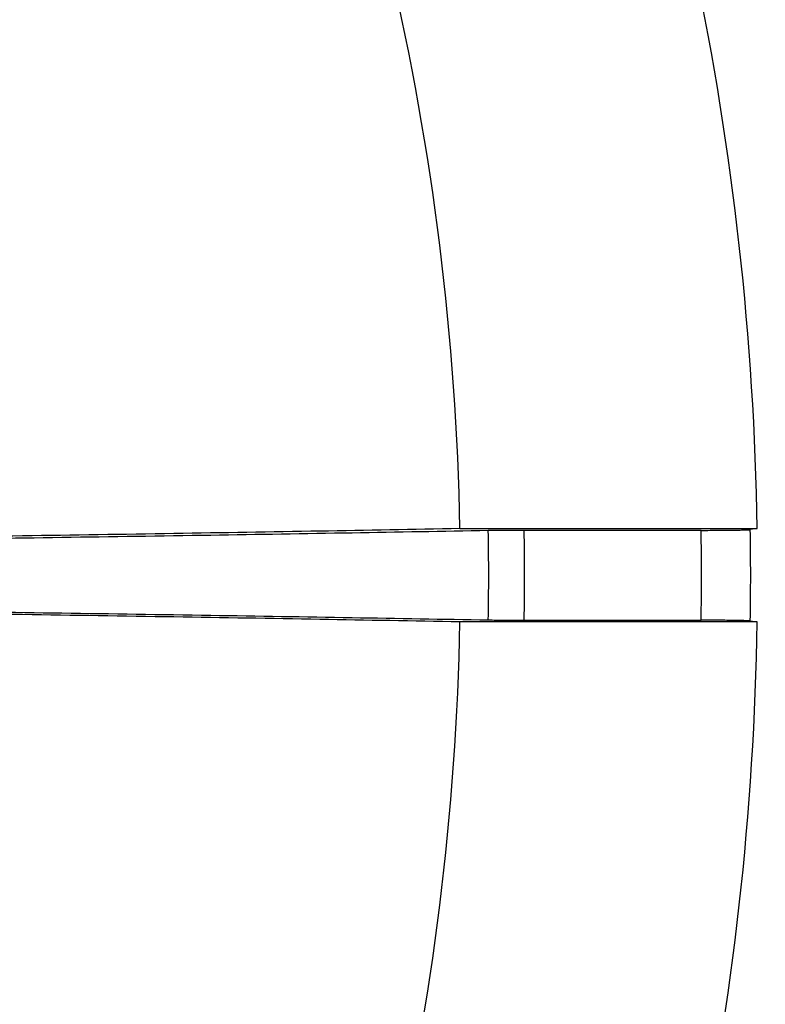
# Model space of a CAD drawing. Header units: millimetres. Extents: x 0 to 210, y 0 to 297.
# Tile 20 of 88: x 87.28 to 90.29, y 156.65 to 160.63. Entities that reach past the tile are written whole.
import ezdxf
from ezdxf.enums import TextEntityAlignment as Align

# ---------------------------------------------------------------- set-up
doc = ezdxf.new("R2010")
doc.units = ezdxf.units.MM
doc.header["$LTSCALE"] = 19.36
doc.layers.get('0').update_dxf_attribs({"linetype": 'CONTINUOUS'})
doc.layers.add('Z_DIM_2D', color=7, linetype='CONTINUOUS')
doc.styles.add('TEXTSTYLE_3', font='helveticaneueltw1g-ltcn.otf')
doc.styles.add('TEXTSTYLE_4', font='gdt', dxfattribs={"width": 0.7})
doc.dimstyles.new('DIMSTYLE_2', dxfattribs={"dimtxt": 2.1, "dimasz": 3.5, "dimexe": 1.5, "dimexo": 0, "dimtad": 1, "dimlfac": 5, "dimdsep": 46, "dimtxsty": 'TEXTSTYLE_3', "dimblk": '_FILLED', "dimblk1": '_FILLED', "dimblk2": '_FILLED', "dimcen": 0.09, "dimclrt": 5, "dimazin": 2, "dimtp": 0.5, "dimtm": 0.5, "dimtfac": 1, "dimtofl": 0, "dimtmove": 0, "dimatfit": 1, "dimldrblk": '_FILLED', "dimfxl": 0, "dimtolj": 1, "dimarcsym": 0})

# ---------------------------------------------------------------- blocks, each defined once
blk = doc.blocks.new('_FILLED')
at = {"color": 0, "linetype": 'ByBlock'}
blk.add_solid([(0, 0), (-1, 0.125), (-1, -0.125)], dxfattribs=at)
blk = doc.blocks.new('*D3')
at = {"layer": 'Z_DIM_2D', "color": 2, "linetype": 'Continuous', "transparency": 16777216}
blk.add_line((65.5369, 168.6839), (54.9152, 177.2828), dxfattribs=at)
at = {"layer": 'Z_DIM_2D', "color": 2, "linetype": 'Continuous', "transparency": 16777216, "xscale": 3.5, "yscale": 3.5, "zscale": 3.5, "rotation": 321.0075964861}
blk.add_blockref('_FILLED', (65.5369, 168.6839), dxfattribs=at)
at = {"layer": 'Z_DIM_2D', "color": 5, "linetype": 'Continuous', "transparency": 16777216}
for s, style, p in [('n', 'TEXTSTYLE_4', (57.4218, 175.929)), ('163.7', 'TEXTSTYLE_3', (62.3549, 171.9353))]:
    blk.add_text(s, height=2.1, rotation=-38.9924, dxfattribs=dict(at, style=style)).set_placement(p, align=Align.RIGHT)

msp = doc.modelspace()

# ---------------------------------------------------------------- linework, layer by layer
at = {"color": 6, "linetype": 'Continuous'}
for p, q in [((89.0576, 158.572), (90.2586, 158.572)), ((90.0321, 158.565), (89.3174, 158.565)), ((90.2586, 158.572), (90.2306, 158.5681)), ((89.3174, 158.2022), (90.0321, 158.2022)), ((90.2306, 158.1991), (90.2586, 158.1952)), ((90.2586, 158.1952), (89.0576, 158.1952))]:
    msp.add_line(p, q, dxfattribs=at)
for radius, start, end in [(13.84, 7.32581, 172.67419), (10.7991, 0.99963, 13.17605), (12, 0.89959, 11.8373), (10.7991, 346.82395, 359.00037), (12, 348.1627, 359.10041)]:
    msp.add_arc((78.2601, 158.3836), radius, start, end, dxfattribs=at)
at = {"color": 9, "linetype": 'Continuous'}
for radius, start, end in [(13.64, 7.43378, 172.56622), (13.498, 7.51244, 172.48758), (13.1171, 7.73193, 172.26809), (12.9179, 7.85187, 172.14813), (10.9139, 359.05324, 0.94676), (11.0588, 359.06002, 0.93998), (11.7734, 359.11708, 0.88292), (11.9719, 359.11708, 0.88292)]:
    msp.add_arc((78.2601, 158.3836), radius, start, end, dxfattribs=at)
msp.add_open_spline([(91.7431, 160.1483), (91.7299, 160.2495), (91.7011, 160.4515), (91.6594, 160.7032), (91.6227, 160.9039), (91.5838, 161.1043), (91.5309, 161.3538), (91.4608, 161.6518), (91.3839, 161.9481), (91.3003, 162.2426), (91.2102, 162.5351), (91.1134, 162.8255), (91.0273, 163.0656), (90.9552, 163.2566), (90.8996, 163.3991), (90.8423, 163.5411), (90.7639, 163.7294), (90.6618, 163.9633), (90.5331, 164.241), (90.3982, 164.5157), (90.2571, 164.7874), (90.1099, 165.0558), (89.9567, 165.3208), (89.7976, 165.5823), (89.6326, 165.8402), (89.4619, 166.0943), (89.2855, 166.3445), (89.1036, 166.5906), (88.9161, 166.8326), (88.7232, 167.0703), (88.525, 167.3036), (88.3217, 167.5324), (88.1132, 167.7566), (87.8997, 167.976), (87.6814, 168.1905), (87.4583, 168.4001), (87.2305, 168.6046), (87.0368, 168.7707), (86.8797, 168.9009), (86.7212, 169.0294), (86.5203, 169.1866), (86.2751, 169.3698), (86.0257, 169.5474), (85.7725, 169.7194), (85.5155, 169.8856), (85.2547, 170.046), (84.9905, 170.2005), (84.7228, 170.3489), (84.4518, 170.4914), (84.1777, 170.6277), (83.9006, 170.7578), (83.6207, 170.8816), (83.3851, 170.9795), (83.1954, 171.0546), (83.0048, 171.1276), (82.7651, 171.2149), (82.4752, 171.3131), (82.1831, 171.4047), (81.889, 171.4897), (81.5931, 171.5681), (81.2955, 171.6397), (80.9964, 171.7046), (80.6958, 171.7628), (80.3941, 171.8142), (80.0912, 171.8589), (79.7875, 171.8968), (79.4829, 171.9277), (79.1778, 171.9518), (78.8721, 171.969), (78.5662, 171.9793), (78.2601, 171.9827), (77.954, 171.9793), (77.6481, 171.969), (77.3424, 171.9518), (77.0373, 171.9277), (76.7327, 171.8968), (76.429, 171.8589), (76.1261, 171.8142), (75.8244, 171.7628), (75.5238, 171.7046), (75.2247, 171.6397), (74.9271, 171.5681), (74.6312, 171.4897), (74.3371, 171.4047), (74.045, 171.3131), (73.7551, 171.2149), (73.5154, 171.1276), (73.3248, 171.0546), (73.1351, 170.9795), (72.8995, 170.8816), (72.6196, 170.7578), (72.3425, 170.6277), (72.0684, 170.4914), (71.7974, 170.3489), (71.5297, 170.2005), (71.2655, 170.046), (71.0048, 169.8856), (70.7477, 169.7194), (70.4944, 169.5474), (70.2451, 169.3698), (69.9999, 169.1866), (69.799, 169.0294), (69.6405, 168.9009), (69.4833, 168.7707), (69.2897, 168.6046), (69.062, 168.4001), (68.8388, 168.1905), (68.6205, 167.976), (68.407, 167.7566), (68.1985, 167.5324), (67.9952, 167.3036), (67.797, 167.0703), (67.6041, 166.8326), (67.4166, 166.5906), (67.2347, 166.3445), (67.0583, 166.0943), (66.8876, 165.8402), (66.7226, 165.5823), (66.5635, 165.3208), (66.4103, 165.0558), (66.2631, 164.7874), (66.122, 164.5157), (65.9871, 164.241), (65.8584, 163.9632), (65.7563, 163.7294), (65.6779, 163.5411), (65.6206, 163.3991), (65.565, 163.2566), (65.4929, 163.0656), (65.4068, 162.8255), (65.31, 162.5351), (65.2199, 162.2426), (65.1363, 161.9481), (65.0594, 161.6518), (64.9893, 161.3538), (64.9364, 161.1043), (64.8975, 160.9039), (64.8608, 160.7032), (64.8191, 160.4515), (64.7903, 160.2495), (64.7771, 160.1483)], degree=3, knots=[0, 0, 0, 0, 0.007812, 0.015625, 0.019531, 0.023438, 0.03125, 0.039063, 0.046875, 0.054688, 0.0625, 0.070313, 0.078125, 0.082031, 0.085938, 0.089844, 0.09375, 0.101563, 0.109375, 0.117188, 0.125, 0.132813, 0.140625, 0.148438, 0.15625, 0.164063, 0.171875, 0.179688, 0.1875, 0.195313, 0.203125, 0.210938, 0.21875, 0.226563, 0.234375, 0.242188, 0.25, 0.257813, 0.261719, 0.265625, 0.273438, 0.28125, 0.289063, 0.296875, 0.304688, 0.3125, 0.320313, 0.328125, 0.335938, 0.34375, 0.351563, 0.359375, 0.367188, 0.371094, 0.375, 0.382813, 0.390625, 0.398438, 0.40625, 0.414063, 0.421875, 0.429688, 0.4375, 0.445313, 0.453125, 0.460938, 0.46875, 0.476563, 0.484375, 0.492188, 0.5, 0.507812, 0.515625, 0.523437, 0.53125, 0.539062, 0.546875, 0.554687, 0.5625, 0.570312, 0.578125, 0.585937, 0.59375, 0.601562, 0.609375, 0.617187, 0.625, 0.628906, 0.632812, 0.640625, 0.648437, 0.65625, 0.664062, 0.671875, 0.679687, 0.6875, 0.695312, 0.703125, 0.710937, 0.71875, 0.726562, 0.734375, 0.738281, 0.742187, 0.75, 0.757812, 0.765625, 0.773437, 0.78125, 0.789062, 0.796875, 0.804687, 0.8125, 0.820312, 0.828125, 0.835937, 0.84375, 0.851562, 0.859375, 0.867187, 0.875, 0.882812, 0.890625, 0.898437, 0.90625, 0.910156, 0.914062, 0.917969, 0.921875, 0.929687, 0.9375, 0.945312, 0.953125, 0.960937, 0.96875, 0.976562, 0.980469, 0.984375, 0.992188, 1, 1, 1, 1], dxfattribs=at)
at = {"color": 6, "linetype": 'Continuous'}
for points, knots in [([(89.0576, 158.572), (88.869, 158.5684), (88.4841, 158.5615), (87.8954, 158.5517), (87.2844, 158.5423), (86.8698, 158.5365), (86.6589, 158.5336)], [0, 0, 0, 0, 0.235851, 0.481406, 0.736261, 1, 1, 1, 1]), ([(89.1725, 158.5639), (88.9891, 158.5606), (88.6153, 158.554), (87.8411, 158.5413), (87.2502, 158.5327), (86.8497, 158.5273)], [0, 0, 0, 0, 0.236889, 0.48276, 1, 1, 1, 1]), ([(89.3174, 158.565), (89.304, 158.565), (89.2777, 158.565), (89.2396, 158.5648), (89.2047, 158.5644), (89.1827, 158.5641), (89.1725, 158.5639)], [0, 0, 0, 0, 0.277713, 0.544065, 0.788157, 1, 1, 1, 1]), ([(90.0321, 158.565), (90.0441, 158.565), (90.0677, 158.5651), (90.1021, 158.5652), (90.1296, 158.5654), (90.1501, 158.5657), (90.1641, 158.5659), (90.1771, 158.5661), (90.1889, 158.5663), (90.1994, 158.5666), (90.2085, 158.5668), (90.2162, 158.5671), (90.2217, 158.5674), (90.2253, 158.5676), (90.2274, 158.5677), (90.2291, 158.5679), (90.2301, 158.568), (90.2306, 158.5681)], [0, 0, 0, 0, 0.181202, 0.356497, 0.520169, 0.595959, 0.666882, 0.732359, 0.791855, 0.844885, 0.891016, 0.929875, 0.961145, 0.973855, 0.984579, 0.993299, 1, 1, 1, 1]), ([(86.8497, 158.2398), (87.2502, 158.2344), (87.8411, 158.2259), (88.6153, 158.2132), (88.9891, 158.2066), (89.1725, 158.2033)], [0, 0, 0, 0, 0.51724, 0.763111, 1, 1, 1, 1]), ([(89.0576, 158.1952), (88.869, 158.1987), (88.4841, 158.2057), (87.8954, 158.2155), (87.2844, 158.2249), (86.8698, 158.2307), (86.6589, 158.2336)], [0, 0, 0, 0, 0.235851, 0.481406, 0.736261, 1, 1, 1, 1]), ([(89.1725, 158.2033), (89.1827, 158.2031), (89.2047, 158.2028), (89.2396, 158.2024), (89.2777, 158.2022), (89.304, 158.2022), (89.3174, 158.2022)], [0, 0, 0, 0, 0.211843, 0.455935, 0.722287, 1, 1, 1, 1]), ([(90.2306, 158.1991), (90.2301, 158.1992), (90.2291, 158.1993), (90.2274, 158.1994), (90.2253, 158.1996), (90.2217, 158.1998), (90.2162, 158.2001), (90.2085, 158.2003), (90.1994, 158.2006), (90.1889, 158.2009), (90.1771, 158.2011), (90.1641, 158.2013), (90.1501, 158.2015), (90.1296, 158.2017), (90.1021, 158.202), (90.0677, 158.2021), (90.0441, 158.2022), (90.0321, 158.2022)], [0, 0, 0, 0, 0.006701, 0.015421, 0.026145, 0.038855, 0.070125, 0.108984, 0.155115, 0.208145, 0.267641, 0.333118, 0.404041, 0.479831, 0.643503, 0.818798, 1, 1, 1, 1])]:
    msp.add_open_spline(points, degree=3, knots=knots, dxfattribs=at)

# ---------------------------------------------------------------- dimensions: what is measured, and where the dimension line sits
at = {"layer": 'Z_DIM_2D', "color": 2, "linetype": 'Continuous'}
dim = msp.add_diameter_dim_2p(p1=(65.5369, 168.6839), p2=(90.9833, 148.0833), text='%%c<>', dimstyle='DIMSTYLE_2', override={"dimpost": '<>'}, dxfattribs=at)
dim.commit()
dim.dimension.update_dxf_attribs({"geometry": '*D3', "text_midpoint": (59.4609, 175.6292), "dimtype": 163})

doc.saveas('drawing.dxf')
